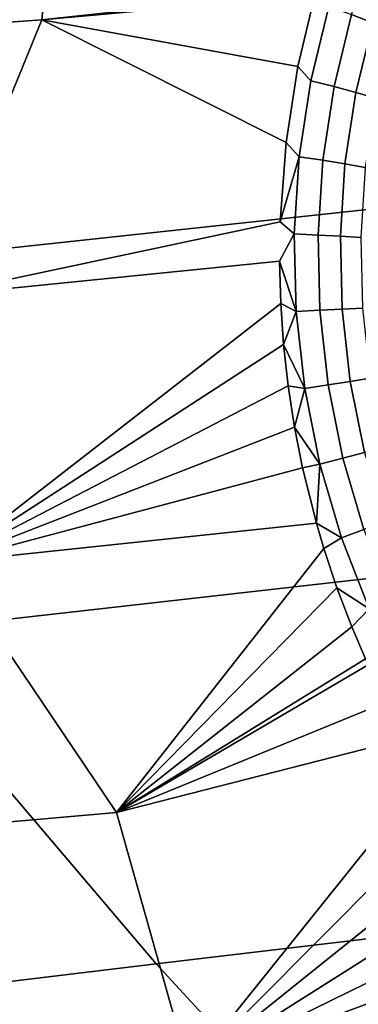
# Model space of a CAD drawing. Header units: metres. Extents: x -240 to 45, y -77 to 27.
# Tile 84 of 256: x -214.959 to -214.43, y -13.858 to -12.318. Entities that reach past the tile are written whole.
import ezdxf

# ---------------------------------------------------------------- set-up
doc = ezdxf.new("R2010")
doc.units = ezdxf.units.M
doc.layers.add('solid_102011X2', color=7, linetype='CONTINUOUS')

msp = doc.modelspace()

# ---------------------------------------------------------------- linework, layer by layer
at = {"layer": 'solid_102011X2'}
for points in [[(-214.924301, -12.318643, 272.053101), (-215.354843, -12.349429, 272.162323), (-215.496994, -11.936212, 272.144562), (-214.884399, -11.896669, 271.989624)], [(-214.463379, -12.173465, 271.926483), (-214.495361, -12.271931, 271.944275), (-214.924301, -12.318643, 272.053101), (-214.884399, -11.896669, 271.989624)], [(-213.155746, -11.898467, 307.284882), (-214.584793, -12.04213, 305.658417), (-214.187866, -12.590459, 305.366882), (-212.765152, -12.439973, 306.994659)], [(-214.584793, -12.04213, 305.658417), (-216.008652, -12.188061, 304.021484), (-215.605057, -12.74332, 303.728973), (-214.187866, -12.590459, 305.366882)], [(-214.370728, -12.218151, 271.888458), (-214.406693, -12.323281, 271.907928), (-214.440002, -12.310507, 271.926758), (-214.402863, -12.202001, 271.906738)], [(-214.924301, -12.318643, 272.053101), (-214.495361, -12.271931, 271.944275), (-214.497482, -12.279456, 271.945496)], [(-214.924301, -12.318643, 272.053101), (-214.497482, -12.279456, 271.945496), (-214.5242, -12.39176, 271.96167)], [(-214.504089, -12.413798, 271.957397), (-214.5242, -12.39176, 271.96167), (-214.497482, -12.279456, 271.945496), (-214.475662, -12.297843, 271.940704)], [(-214.440002, -12.310507, 271.926758), (-214.46756, -12.422916, 271.942932), (-214.504089, -12.413798, 271.957397), (-214.475662, -12.297843, 271.940704)], [(-214.406693, -12.323281, 271.907928), (-214.433395, -12.432168, 271.923615), (-214.46756, -12.422916, 271.942932), (-214.440002, -12.310507, 271.926758)], [(-215.354843, -12.349429, 272.162323), (-214.924301, -12.318643, 272.053101), (-215.101608, -12.751406, 272.124908)], [(-214.542679, -12.510404, 271.974426), (-214.55188, -12.634414, 271.983002), (-215.101608, -12.751406, 272.124908), (-214.924301, -12.318643, 272.053101)], [(-214.924301, -12.318643, 272.053101), (-214.5242, -12.39176, 271.96167), (-214.542679, -12.510404, 271.974426)], [(-214.376343, -12.335936, 271.884583), (-214.402206, -12.441386, 271.89975), (-214.433395, -12.432168, 271.923615), (-214.406693, -12.323281, 271.907928)], [(-214.522263, -12.532722, 271.969727), (-214.542679, -12.510404, 271.974426), (-214.5242, -12.39176, 271.96167), (-214.504089, -12.413798, 271.957397)], [(-214.46756, -12.422916, 271.942932), (-214.485168, -12.538195, 271.954834), (-214.522263, -12.532722, 271.969727), (-214.504089, -12.413798, 271.957397)], [(-214.433395, -12.432168, 271.923615), (-214.45047, -12.543815, 271.935059), (-214.485168, -12.538195, 271.954834), (-214.46756, -12.422916, 271.942932)], [(-214.402206, -12.441386, 271.89975), (-214.418762, -12.549479, 271.910767), (-214.45047, -12.543815, 271.935059), (-214.433395, -12.432168, 271.923615)], [(-214.522263, -12.532722, 271.969727), (-214.55188, -12.634414, 271.983002), (-214.542679, -12.510404, 271.974426)], [(-214.522263, -12.532722, 271.969727), (-214.529907, -12.653394, 271.977356), (-214.55188, -12.634414, 271.983002)], [(-214.485168, -12.538195, 271.954834), (-214.492615, -12.655163, 271.962097), (-214.529907, -12.653394, 271.977356), (-214.522263, -12.532722, 271.969727)], [(-214.45047, -12.543815, 271.935059), (-214.457703, -12.657085, 271.941986), (-214.492615, -12.655163, 271.962097), (-214.485168, -12.538195, 271.954834)], [(-214.418762, -12.549479, 271.910767), (-214.425827, -12.659129, 271.917358), (-214.457703, -12.657085, 271.941986), (-214.45047, -12.543815, 271.935059)], [(-214.187866, -12.590459, 305.366882), (-215.605057, -12.74332, 303.728973), (-215.183792, -13.279045, 303.423645), (-213.773544, -13.119452, 305.062561)], [(-214.529907, -12.653394, 271.977356), (-214.552734, -12.696033, 271.985504), (-215.101608, -12.751406, 272.124908), (-214.55188, -12.634414, 271.983002)], [(-214.529907, -12.653394, 271.977356), (-214.526932, -12.77457, 271.980011), (-214.552734, -12.696033, 271.985504)], [(-214.492615, -12.655163, 271.962097), (-214.489746, -12.772615, 271.964478), (-214.526932, -12.77457, 271.980011), (-214.529907, -12.653394, 271.977356)], [(-214.457703, -12.657085, 271.941986), (-214.454987, -12.770823, 271.944122), (-214.489746, -12.772615, 271.964478), (-214.492615, -12.655163, 271.962097)], [(-214.425827, -12.659129, 271.917358), (-214.423279, -12.769224, 271.91925), (-214.454987, -12.770823, 271.944122), (-214.457703, -12.657085, 271.941986)], [(-215.101608, -12.751406, 272.124908), (-214.552734, -12.696033, 271.985504), (-214.550888, -12.761914, 271.986816), (-215.072052, -13.166569, 272.11731)], [(-214.526932, -12.77457, 271.980011), (-214.550888, -12.761914, 271.986816), (-214.552734, -12.696033, 271.985504)], [(-214.550888, -12.761914, 271.986816), (-214.546387, -12.826351, 271.986755), (-215.072052, -13.166569, 272.11731)], [(-214.526932, -12.77457, 271.980011), (-214.546387, -12.826351, 271.986755), (-214.550888, -12.761914, 271.986816)], [(-214.526932, -12.77457, 271.980011), (-214.513397, -12.894973, 271.977661), (-214.546387, -12.826351, 271.986755)], [(-214.489746, -12.772615, 271.964478), (-214.476669, -12.889321, 271.961945), (-214.513397, -12.894973, 271.977661), (-214.526932, -12.77457, 271.980011)], [(-214.454987, -12.770823, 271.944122), (-214.442413, -12.883842, 271.941376), (-214.476669, -12.889321, 271.961945), (-214.489746, -12.772615, 271.964478)], [(-214.423279, -12.769224, 271.91925), (-214.411209, -12.878633, 271.916351), (-214.442413, -12.883842, 271.941376), (-214.454987, -12.770823, 271.944122)], [(-214.546387, -12.826351, 271.986755), (-214.539185, -12.89089, 271.985382), (-215.072052, -13.166569, 272.11731)], [(-214.513397, -12.894973, 271.977661), (-214.539185, -12.89089, 271.985382), (-214.546387, -12.826351, 271.986755)], [(-214.411209, -12.878633, 271.916351), (-214.389816, -12.986221, 271.908752), (-214.420181, -12.994956, 271.933838), (-214.442413, -12.883842, 271.941376)], [(-214.539185, -12.89089, 271.985382), (-214.529266, -12.955283, 271.982666), (-215.072052, -13.166569, 272.11731)], [(-214.513397, -12.894973, 271.977661), (-214.529266, -12.955283, 271.982666), (-214.539185, -12.89089, 271.985382)], [(-214.513397, -12.894973, 271.977661), (-214.489532, -13.013329, 271.970306), (-214.529266, -12.955283, 271.982666)], [(-214.476669, -12.889321, 271.961945), (-214.453613, -13.004046, 271.954498), (-214.489532, -13.013329, 271.970306), (-214.513397, -12.894973, 271.977661)], [(-214.442413, -12.883842, 271.941376), (-214.420181, -12.994956, 271.933838), (-214.453613, -13.004046, 271.954498), (-214.476669, -12.889321, 271.961945)], [(-214.529266, -12.955283, 271.982666), (-214.516647, -13.019251, 271.978577), (-215.072052, -13.166569, 272.11731)], [(-214.489532, -13.013329, 271.970306), (-214.516647, -13.019251, 271.978577), (-214.529266, -12.955283, 271.982666)], [(-214.453613, -13.004046, 271.954498), (-214.420914, -13.115619, 271.94223), (-214.455719, -13.128424, 271.958069), (-214.489532, -13.013329, 271.970306)], [(-214.420181, -12.994956, 271.933838), (-214.388611, -13.103036, 271.9216), (-214.420914, -13.115619, 271.94223), (-214.453613, -13.004046, 271.954498)], [(-214.516647, -13.019251, 271.978577), (-214.495056, -13.105798, 271.970856), (-215.072052, -13.166569, 272.11731)], [(-214.489532, -13.013329, 271.970306), (-214.495056, -13.105798, 271.970856), (-214.516647, -13.019251, 271.978577)], [(-214.489532, -13.013329, 271.970306), (-214.455719, -13.128424, 271.958069), (-214.495056, -13.105798, 271.970856)], [(-215.072052, -13.166569, 272.11731), (-214.495056, -13.105798, 271.970856), (-214.483444, -13.145139, 271.966461), (-214.807892, -13.558093, 272.023468)], [(-214.455719, -13.128424, 271.958069), (-214.483444, -13.145139, 271.966461), (-214.495056, -13.105798, 271.970856)], [(-213.773544, -13.119452, 305.062561), (-215.183792, -13.279045, 303.423645), (-214.745468, -13.794402, 303.105927), (-213.342484, -13.628286, 304.745941)], [(-214.455719, -13.128424, 271.958069), (-214.41246, -13.239209, 271.941254), (-214.462936, -13.206773, 271.958466), (-214.483444, -13.145139, 271.966461)], [(-214.420914, -13.115619, 271.94223), (-214.379059, -13.223022, 271.925476), (-214.41246, -13.239209, 271.941254), (-214.455719, -13.128424, 271.958069)], [(-214.483444, -13.145139, 271.966461), (-214.462936, -13.206773, 271.958466), (-214.807892, -13.558093, 272.023468)], [(-215.072052, -13.166569, 272.11731), (-214.807892, -13.558093, 272.023468), (-215.295044, -13.60066, 272.146851)], [(-214.462936, -13.206773, 271.958466), (-214.439865, -13.267437, 271.949249), (-214.807892, -13.558093, 272.023468)], [(-214.41246, -13.239209, 271.941254), (-214.439865, -13.267437, 271.949249), (-214.462936, -13.206773, 271.958466)], [(-214.41246, -13.239209, 271.941254), (-214.360336, -13.344706, 271.920227), (-214.418442, -13.317701, 271.940491), (-214.439865, -13.267437, 271.949249)], [(-214.439865, -13.267437, 271.949249), (-214.418442, -13.317701, 271.940491), (-214.807892, -13.558093, 272.023468)], [(-215.183792, -13.279045, 303.423645), (-216.585831, -13.440899, 301.775146), (-216.139908, -13.962854, 301.456696), (-214.745468, -13.794402, 303.105927)], [(-214.418442, -13.317701, 271.940491), (-214.414246, -13.326983, 271.938782), (-214.807892, -13.558093, 272.023468)], [(-214.414246, -13.326983, 271.938782), (-214.386078, -13.385362, 271.927124), (-214.807892, -13.558093, 272.023468)], [(-214.362045, -13.419333, 271.917999), (-214.355545, -13.442172, 271.914398), (-214.807892, -13.558093, 272.023468), (-214.386078, -13.385362, 271.927124)], [(-214.355545, -13.442172, 271.914398), (-214.322571, -13.497551, 271.900574), (-214.694046, -13.960658, 271.941467), (-214.807892, -13.558093, 272.023468)], [(-214.298111, -13.514721, 271.89212), (-214.287048, -13.551608, 271.88562), (-214.694046, -13.960658, 271.941467), (-214.322571, -13.497551, 271.900574)], [(-215.295044, -13.60066, 272.146851), (-214.807892, -13.558093, 272.023468), (-214.694046, -13.960658, 271.941467), (-215.398056, -14.024784, 272.119141)], [(-214.287048, -13.551608, 271.88562), (-214.249191, -13.603918, 271.86972), (-214.694046, -13.960658, 271.941467)], [(-214.249191, -13.603918, 271.86972), (-214.209274, -13.654086, 271.852997), (-214.694046, -13.960658, 271.941467)], [(-213.342484, -13.628286, 304.745941), (-214.745468, -13.794402, 303.105927), (-214.290741, -14.288585, 302.776306), (-212.895309, -14.116164, 304.417511)], [(-214.209274, -13.654086, 271.852997), (-214.167206, -13.702241, 271.83548), (-214.694046, -13.960658, 271.941467)], [(-214.167206, -13.702241, 271.83548), (-214.123154, -13.748178, 271.81723), (-214.694046, -13.960658, 271.941467)], [(-214.123154, -13.748178, 271.81723), (-214.077148, -13.791865, 271.79834), (-214.694046, -13.960658, 271.941467)], [(-214.745468, -13.794402, 303.105927), (-216.139908, -13.962854, 301.456696), (-215.677292, -14.463412, 301.126282), (-214.290741, -14.288585, 302.776306)], [(-214.077148, -13.791865, 271.79834), (-213.994446, -13.860869, 271.764832), (-214.707626, -14.376666, 271.865509), (-214.694046, -13.960658, 271.941467)]]:
    msp.add_3dface(points, dxfattribs=at)

doc.saveas('drawing.dxf')
